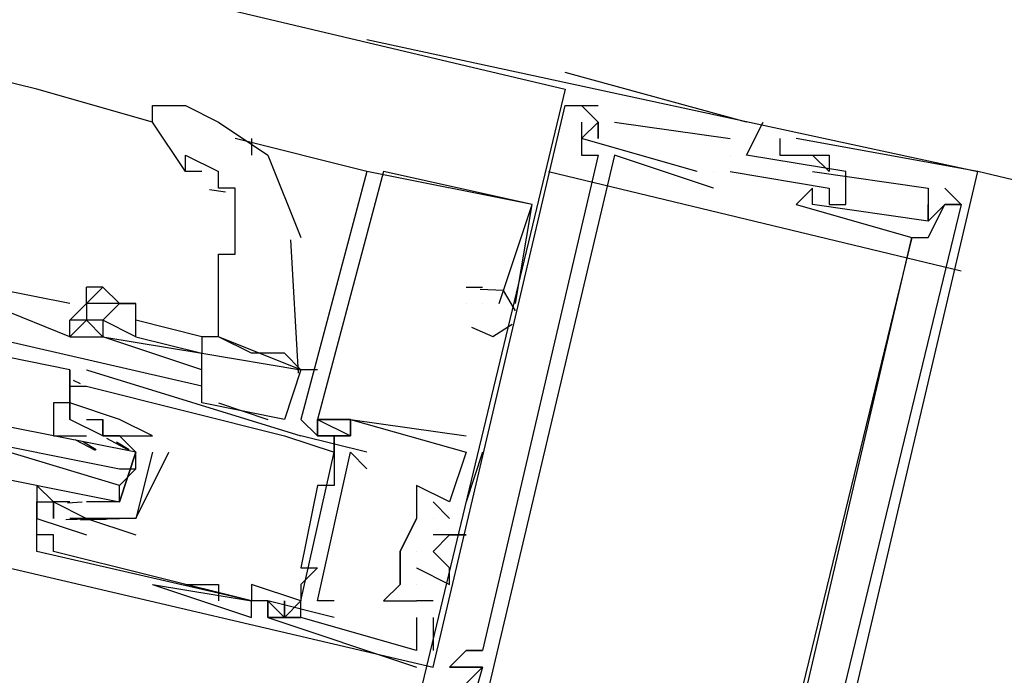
# Model space of a CAD drawing. Header units: feet. Extents: x -79 to 198, y -22 to 181.
# Tile 40 of 256: x 84.573 to 85.368, y 15.998 to 16.527. Entities that reach past the tile are written whole.
import ezdxf

# ---------------------------------------------------------------- set-up
doc = ezdxf.new("R2010")
doc.units = ezdxf.units.FT
doc.layers.add('A-LINEA', color=7, linetype='CONTINUOUS')

msp = doc.modelspace()

# ---------------------------------------------------------------- linework, layer by layer
at = {"layer": 'A-LINEA'}
for p, q in [((77.9067, 18.1511), (85.0133, 16.4711)), ((84.5867, 16.4711), (81.4667, 17.2178)), ((84.8533, 16.5111), (85.3467, 16.4044)), ((85.16, 16.4444), (85.0133, 16.4844)), ((85.0133, 16.4844), (85.0133, 16.4844)), ((85.16, 16.4444), (85.0133, 16.4844)), ((85.0133, 16.4844), (85.0133, 16.4844)), ((85.16, 16.4444), (85.0133, 16.4844)), ((85.0133, 16.4844), (85.0133, 16.4844)), ((84.68, 16.4444), (84.5867, 16.4711)), ((85.0133, 16.4711), (85.0133, 16.4711)), ((85.0133, 16.4711), (85.0133, 16.4711)), ((85.0133, 16.4711), (85.0133, 16.4711)), ((85.0133, 16.4578), (85.0133, 16.4578)), ((85.0133, 16.4578), (85.0133, 16.4578)), ((85.0133, 16.4578), (85.0133, 16.4578)), ((85.0267, 16.4578), (85.04, 16.4444)), ((85.0267, 16.4578), (85.0267, 16.4578)), ((85.0267, 16.4578), (85.04, 16.4444)), ((85.0267, 16.4578), (85.0267, 16.4578)), ((85.0267, 16.4578), (85.04, 16.4444)), ((85.0267, 16.4578), (85.0267, 16.4578)), ((85.04, 16.4578), (85.04, 16.4578)), ((85.04, 16.4578), (85.04, 16.4578)), ((85.04, 16.4578), (85.04, 16.4578)), ((85.0267, 16.4444), (85.0267, 16.4444)), ((85.0267, 16.4444), (85.0267, 16.4444)), ((85.0267, 16.4444), (85.0267, 16.4444)), ((85.0267, 16.4444), (85.0267, 16.4444)), ((85.0267, 16.4444), (85.0267, 16.4444)), ((85.0267, 16.4444), (85.0267, 16.4444)), ((85.04, 16.4444), (85.04, 16.4444)), ((85.04, 16.4444), (85.04, 16.4444)), ((85.04, 16.4444), (85.04, 16.4444)), ((85.04, 16.4444), (85.04, 16.4444)), ((85.04, 16.4444), (85.04, 16.4444)), ((85.04, 16.4444), (85.04, 16.4444)), ((85.04, 16.4444), (85.04, 16.4444)), ((85.04, 16.4444), (85.04, 16.4444)), ((85.04, 16.4444), (85.04, 16.4444)), ((85.0533, 16.4444), (85.1467, 16.4311)), ((85.0533, 16.4444), (85.0533, 16.4444)), ((85.0533, 16.4444), (85.1467, 16.4311)), ((85.0533, 16.4444), (85.0533, 16.4444)), ((85.0533, 16.4444), (85.1467, 16.4311)), ((85.0533, 16.4444), (85.0533, 16.4444)), ((85.16, 16.4444), (85.16, 16.4444)), ((85.16, 16.4444), (85.16, 16.4444)), ((85.16, 16.4444), (85.16, 16.4444)), ((85.1733, 16.4444), (85.1733, 16.4444)), ((85.1733, 16.4444), (85.1733, 16.4444)), ((85.1733, 16.4444), (85.1733, 16.4444)), ((84.8533, 16.4044), (84.7467, 16.4311)), ((84.76, 16.4311), (84.76, 16.4178)), ((85.0267, 16.4311), (85.0267, 16.4311)), ((85.0267, 16.4311), (85.0267, 16.4311)), ((85.0267, 16.4311), (85.0267, 16.4311)), ((85.04, 16.4311), (85.04, 16.4311)), ((85.04, 16.4311), (85.04, 16.4311)), ((85.04, 16.4311), (85.04, 16.4311)), ((85.1467, 16.4311), (85.1467, 16.4311)), ((85.1467, 16.4311), (85.1467, 16.4311)), ((85.1467, 16.4311), (85.1467, 16.4311)), ((85.1867, 16.4311), (85.1867, 16.4311)), ((85.1867, 16.4311), (85.1867, 16.4311)), ((85.1867, 16.4311), (85.1867, 16.4311)), ((85.2, 16.4311), (85.2, 16.4311)), ((85.2, 16.4311), (85.2, 16.4311)), ((85.2, 16.4311), (85.2, 16.4311)), ((85.0267, 16.4178), (85.0267, 16.4178)), ((85.0267, 16.4178), (85.0267, 16.4178)), ((85.0267, 16.4178), (85.0267, 16.4178)), ((85.04, 16.4178), (85.04, 16.4178)), ((85.04, 16.4178), (85.04, 16.4178)), ((85.04, 16.4178), (85.04, 16.4178)), ((85.0533, 16.4178), (85.0533, 16.4178)), ((85.0533, 16.4178), (85.0533, 16.4178)), ((85.0533, 16.4178), (85.0533, 16.4178)), ((85.1467, 16.4178), (85.1467, 16.4178)), ((85.1467, 16.4178), (85.1467, 16.4178)), ((85.1467, 16.4178), (85.1467, 16.4178)), ((85.1467, 16.4178), (85.1467, 16.4178)), ((85.1467, 16.4178), (85.1467, 16.4178)), ((85.1467, 16.4178), (85.1467, 16.4178)), ((85.16, 16.4178), (85.16, 16.4178)), ((85.16, 16.4178), (85.16, 16.4178)), ((85.16, 16.4178), (85.16, 16.4178)), ((85.1867, 16.4178), (85.1867, 16.4178)), ((85.1867, 16.4178), (85.1867, 16.4178)), ((85.1867, 16.4178), (85.1867, 16.4178)), ((85.2, 16.4178), (85.2, 16.4178)), ((85.2, 16.4178), (85.2, 16.4178)), ((85.2, 16.4178), (85.2, 16.4178)), ((85.2133, 16.4178), (85.2133, 16.4178)), ((85.2133, 16.4178), (85.2133, 16.4178)), ((85.2133, 16.4178), (85.2133, 16.4178)), ((85.2267, 16.4178), (85.2267, 16.4178)), ((85.2267, 16.4178), (85.2267, 16.4178)), ((85.2267, 16.4178), (85.2267, 16.4178)), ((84.72, 16.4044), (84.7067, 16.4044)), ((84.8533, 16.4044), (84.8533, 16.4044)), ((84.8533, 16.4044), (84.8533, 16.4044)), ((84.8533, 16.4044), (84.8533, 16.4044)), ((84.8533, 16.4044), (84.8533, 16.4044)), ((84.8533, 16.4044), (84.8533, 16.4044)), ((84.8533, 16.4044), (84.8533, 16.4044)), ((84.8667, 16.4044), (84.8667, 16.4044)), ((84.8667, 16.4044), (84.8667, 16.4044)), ((84.8667, 16.4044), (84.8667, 16.4044)), ((85, 16.4044), (85.3333, 16.3244)), ((85.12, 16.4044), (85.12, 16.4044)), ((85.12, 16.4044), (85.12, 16.4044)), ((85.12, 16.4044), (85.12, 16.4044)), ((85.1333, 16.4044), (85.1333, 16.4044)), ((85.1333, 16.4044), (85.1333, 16.4044)), ((85.1333, 16.4044), (85.1333, 16.4044)), ((85.1333, 16.4044), (85.1333, 16.4044)), ((85.1333, 16.4044), (85.1333, 16.4044)), ((85.1333, 16.4044), (85.1333, 16.4044)), ((85.1467, 16.4044), (85.1467, 16.4044)), ((85.1467, 16.4044), (85.1467, 16.4044)), ((85.1467, 16.4044), (85.1467, 16.4044)), ((85.2133, 16.4044), (85.2133, 16.4044)), ((85.2133, 16.4044), (85.2133, 16.4044)), ((85.2133, 16.4044), (85.2133, 16.4044)), ((85.2267, 16.4044), (85.2267, 16.4044)), ((85.2267, 16.4044), (85.2267, 16.4044)), ((85.2267, 16.4044), (85.2267, 16.4044)), ((85.24, 16.4044), (85.24, 16.4044)), ((85.24, 16.4044), (85.24, 16.4044)), ((85.24, 16.4044), (85.24, 16.4044)), ((88.7067, 15.6044), (85.3467, 16.4044)), ((85.3467, 16.4044), (85.3467, 16.4044)), ((85.3467, 16.4044), (85.3467, 16.4044)), ((85.3467, 16.4044), (85.3467, 16.4044)), ((84.7389, 16.3878), (84.7261, 16.3897)), ((85.1333, 16.3911), (85.1333, 16.3911)), ((85.1333, 16.3911), (85.1333, 16.3911)), ((85.1333, 16.3911), (85.1333, 16.3911)), ((85.2133, 16.3911), (85.2133, 16.3911)), ((85.2133, 16.3911), (85.2133, 16.3911)), ((85.2133, 16.3911), (85.2133, 16.3911)), ((85.2267, 16.3911), (85.2267, 16.3911)), ((85.2267, 16.3911), (85.2267, 16.3911)), ((85.2267, 16.3911), (85.2267, 16.3911)), ((85.3067, 16.3911), (85.3067, 16.3911)), ((85.3067, 16.3911), (85.3067, 16.3911)), ((85.3067, 16.3911), (85.3067, 16.3911)), ((85.32, 16.3911), (85.3333, 16.3778)), ((85.32, 16.3911), (85.32, 16.3911)), ((85.32, 16.3911), (85.3333, 16.3778)), ((85.32, 16.3911), (85.32, 16.3911)), ((85.32, 16.3911), (85.3333, 16.3778)), ((85.32, 16.3911), (85.32, 16.3911)), ((84.9733, 16.2978), (84.9867, 16.3778)), ((84.9733, 16.2978), (84.9867, 16.3778)), ((84.9733, 16.2978), (84.9867, 16.3778)), ((84.9867, 16.3778), (84.9867, 16.3778)), ((84.9867, 16.3778), (84.9867, 16.3778)), ((84.9867, 16.3778), (84.9867, 16.3778)), ((84.9867, 16.3778), (84.9867, 16.3778)), ((84.9867, 16.3778), (84.9867, 16.3778)), ((84.9867, 16.3778), (84.9867, 16.3778)), ((85.2, 16.3778), (85.2, 16.3778)), ((85.2, 16.3778), (85.2, 16.3778)), ((85.2, 16.3778), (85.2, 16.3778)), ((85.2133, 16.3778), (85.2133, 16.3778)), ((85.2133, 16.3778), (85.2133, 16.3778)), ((85.2133, 16.3778), (85.2133, 16.3778)), ((85.2267, 16.3778), (85.2267, 16.3778)), ((85.2267, 16.3778), (85.2267, 16.3778)), ((85.2267, 16.3778), (85.2267, 16.3778)), ((85.24, 16.3778), (85.24, 16.3778)), ((85.24, 16.3778), (85.24, 16.3778)), ((85.24, 16.3778), (85.24, 16.3778)), ((85.3067, 16.3778), (85.3067, 16.3778)), ((85.3067, 16.3778), (85.3067, 16.3778)), ((85.3067, 16.3778), (85.3067, 16.3778)), ((85.32, 16.3778), (85.32, 16.3778)), ((85.32, 16.3778), (85.32, 16.3778)), ((85.32, 16.3778), (85.32, 16.3778)), ((85.32, 16.3778), (85.32, 16.3778)), ((85.32, 16.3778), (85.32, 16.3778)), ((85.32, 16.3778), (85.32, 16.3778)), ((85.32, 16.3778), (85.32, 16.3778)), ((85.32, 16.3778), (85.32, 16.3778)), ((85.32, 16.3778), (85.32, 16.3778)), ((85.3333, 16.3778), (85.3333, 16.3778)), ((85.3333, 16.3778), (85.3333, 16.3778)), ((85.3333, 16.3778), (85.3333, 16.3778)), ((85.3067, 16.3644), (85.3067, 16.3644)), ((85.3067, 16.3644), (85.3067, 16.3644)), ((85.3067, 16.3644), (85.3067, 16.3644)), ((85.3067, 16.3644), (85.3067, 16.3644)), ((85.3067, 16.3644), (85.3067, 16.3644)), ((85.3067, 16.3644), (85.3067, 16.3644)), ((84.7979, 16.2416), (84.7917, 16.3493)), ((85.2933, 16.3511), (85.2933, 16.3511)), ((85.2933, 16.3511), (85.2933, 16.3511)), ((85.2933, 16.3511), (85.2933, 16.3511)), ((85.2933, 16.3511), (85.2933, 16.3511)), ((85.2933, 16.3511), (85.2933, 16.3511)), ((85.2933, 16.3511), (85.2933, 16.3511)), ((85.3067, 16.3511), (85.3067, 16.3511)), ((85.3067, 16.3511), (85.3067, 16.3511)), ((85.3067, 16.3511), (85.3067, 16.3511)), ((84.6133, 16.2978), (84.5467, 16.3111)), ((84.64, 16.3111), (84.6267, 16.3111)), ((84.9333, 16.3111), (84.9467, 16.3111)), ((84.9333, 16.3111), (84.9333, 16.3111)), ((84.9333, 16.3111), (84.9467, 16.3111)), ((84.9333, 16.3111), (84.9333, 16.3111)), ((84.9333, 16.3111), (84.9467, 16.3111)), ((84.9333, 16.3111), (84.9333, 16.3111)), ((84.9467, 16.3111), (84.9467, 16.3111)), ((84.9467, 16.3111), (84.9467, 16.3111)), ((84.9467, 16.3111), (84.9467, 16.3111)), ((84.6133, 16.2711), (84.5467, 16.2978)), ((84.6267, 16.2978), (84.6267, 16.2978)), ((84.9333, 16.2978), (84.9333, 16.2978)), ((84.9333, 16.2978), (84.9333, 16.2978)), ((84.9333, 16.2978), (84.9333, 16.2978)), ((84.9333, 16.2978), (84.9333, 16.2978)), ((84.9333, 16.2978), (84.9333, 16.2978)), ((84.9333, 16.2978), (84.9333, 16.2978)), ((84.9467, 16.2978), (84.9467, 16.2978)), ((84.9467, 16.2978), (84.9467, 16.2978)), ((84.9467, 16.2978), (84.9467, 16.2978)), ((84.96, 16.2978), (84.96, 16.2978)), ((84.96, 16.2978), (84.96, 16.2978)), ((84.96, 16.2978), (84.96, 16.2978)), ((84.96, 16.2978), (84.96, 16.2978)), ((84.96, 16.2978), (84.96, 16.2978)), ((84.96, 16.2978), (84.96, 16.2978)), ((84.96, 16.2978), (84.96, 16.2978)), ((84.96, 16.2978), (84.96, 16.2978)), ((84.96, 16.2978), (84.96, 16.2978)), ((84.9733, 16.2978), (84.9733, 16.2978)), ((84.9733, 16.2978), (84.9733, 16.2978)), ((84.9733, 16.2978), (84.9733, 16.2978)), ((84.6267, 16.2844), (84.6133, 16.2844)), ((84.6267, 16.2844), (84.6133, 16.2844)), ((84.72, 16.2711), (84.6667, 16.2844)), ((84.72, 16.2311), (84.5467, 16.2711)), ((84.6133, 16.2711), (84.6133, 16.2711)), ((84.6667, 16.2711), (84.72, 16.2578)), ((84.7333, 16.2711), (84.7333, 16.2711)), ((84.7333, 16.2711), (84.7333, 16.2711)), ((84.72, 16.2578), (84.72, 16.2578)), ((84.6267, 16.2444), (84.8, 16.1911)), ((84.6267, 16.2444), (84.6267, 16.2444)), ((84.8133, 16.2444), (84.8, 16.2444)), ((84.616, 16.236), (84.6216, 16.2333)), ((84.616, 16.236), (84.6216, 16.2333)), ((84.616, 16.236), (84.6216, 16.2333)), ((84.6133, 16.2311), (84.6133, 16.2044)), ((84.6133, 16.2311), (84.6133, 16.2311)), ((84.6133, 16.2311), (84.6133, 16.2311)), ((84.6133, 16.2311), (84.6133, 16.2311)), ((84.6133, 16.2311), (84.6133, 16.2311)), ((84.6133, 16.2311), (84.6133, 16.2311)), ((84.6267, 16.2311), (84.6267, 16.2311)), ((84.6267, 16.2311), (84.6267, 16.2311)), ((84.6133, 16.2178), (84.6133, 16.2178)), ((84.7867, 16.2044), (84.72, 16.2178)), ((84.7333, 16.2178), (84.7733, 16.2044)), ((84.6133, 16.2044), (84.6133, 16.2044)), ((84.6267, 16.2044), (84.6267, 16.2044)), ((84.64, 16.2044), (84.64, 16.2044)), ((84.64, 16.2044), (84.64, 16.2044)), ((84.6533, 16.2044), (84.6533, 16.2044)), ((84.8, 16.2044), (84.8, 16.2044)), ((84.8, 16.2044), (84.8, 16.2044)), ((84.8, 16.2044), (84.8, 16.2044)), ((84.8, 16.2044), (84.8, 16.2044)), ((84.8133, 16.2044), (84.8133, 16.2044)), ((84.8133, 16.2044), (84.8133, 16.2044)), ((84.8133, 16.2044), (84.8133, 16.2044)), ((84.8133, 16.2044), (84.8133, 16.2044)), ((84.8133, 16.2044), (84.8133, 16.2044)), ((84.8133, 16.2044), (84.8133, 16.2044)), ((84.84, 16.2044), (84.84, 16.2044)), ((84.84, 16.2044), (84.84, 16.2044)), ((84.84, 16.2044), (84.84, 16.2044)), ((84.84, 16.2044), (84.84, 16.2044)), ((84.84, 16.2044), (84.84, 16.2044)), ((84.84, 16.2044), (84.84, 16.2044)), ((84.84, 16.2044), (84.84, 16.2044)), ((84.84, 16.2044), (84.84, 16.2044)), ((84.84, 16.2044), (84.84, 16.2044)), ((84.6133, 16.1911), (84.6133, 16.1911)), ((84.6133, 16.1911), (84.6267, 16.1911)), ((84.6174, 16.1881), (84.6337, 16.1796)), ((84.6244, 16.1863), (84.6346, 16.18)), ((84.6267, 16.1911), (84.6267, 16.1911)), ((84.64, 16.1911), (84.64, 16.1911)), ((84.6428, 16.1891), (84.6608, 16.1795)), ((84.6511, 16.1863), (84.6613, 16.18)), ((84.68, 16.1911), (84.68, 16.1911)), ((84.68, 16.1911), (84.68, 16.1911)), ((84.7867, 16.1911), (84.7867, 16.1911)), ((84.8533, 16.1778), (84.8, 16.1911)), ((84.8, 16.1911), (84.8, 16.1911)), ((84.8, 16.1911), (84.8, 16.1911)), ((84.8133, 16.1911), (84.8133, 16.1911)), ((84.8133, 16.1911), (84.8133, 16.1911)), ((84.8133, 16.1911), (84.8133, 16.1911)), ((84.8133, 16.1911), (84.8133, 16.1911)), ((84.8133, 16.1911), (84.8133, 16.1911)), ((84.8133, 16.1911), (84.8133, 16.1911)), ((84.8267, 16.1911), (84.8267, 16.1778)), ((84.8267, 16.1911), (84.8267, 16.1778)), ((84.8267, 16.1911), (84.8267, 16.1911)), ((84.8267, 16.1911), (84.8267, 16.1911)), ((84.8267, 16.1911), (84.8267, 16.1778)), ((84.8267, 16.1911), (84.8267, 16.1778)), ((84.8267, 16.1911), (84.8267, 16.1911)), ((84.8267, 16.1911), (84.8267, 16.1911)), ((84.8267, 16.1911), (84.8267, 16.1778)), ((84.8267, 16.1911), (84.8267, 16.1778)), ((84.8267, 16.1911), (84.8267, 16.1911)), ((84.8267, 16.1911), (84.8267, 16.1911)), ((84.84, 16.1911), (84.84, 16.1911)), ((84.84, 16.1911), (84.84, 16.1911)), ((84.84, 16.1911), (84.84, 16.1911)), ((84.84, 16.1911), (84.84, 16.1911)), ((84.84, 16.1911), (84.84, 16.1911)), ((84.84, 16.1911), (84.84, 16.1911)), ((84.9333, 16.1911), (84.9333, 16.1911)), ((84.9333, 16.1911), (84.9333, 16.1911)), ((84.9333, 16.1911), (84.9333, 16.1911)), ((84.6533, 16.1778), (84.6533, 16.1778)), ((84.68, 16.1778), (84.68, 16.1778)), ((84.6933, 16.1778), (84.6933, 16.1778)), ((84.8, 16.0578), (84.8267, 16.1778)), ((84.8, 16.0578), (84.8267, 16.1778)), ((84.8, 16.0578), (84.8267, 16.1778)), ((84.8267, 16.1778), (84.8267, 16.1778)), ((84.84, 16.1778), (84.84, 16.1778)), ((84.8533, 16.1778), (84.8533, 16.1778)), ((84.9467, 16.1778), (84.9333, 16.1378)), ((84.9333, 16.1778), (84.9333, 16.1778)), ((84.9333, 16.1778), (84.9333, 16.1778)), ((84.9467, 16.1778), (84.9333, 16.1378)), ((84.9333, 16.1778), (84.9333, 16.1778)), ((84.9333, 16.1778), (84.9333, 16.1778)), ((84.9467, 16.1778), (84.9333, 16.1378)), ((84.9333, 16.1778), (84.9333, 16.1778)), ((84.9333, 16.1778), (84.9333, 16.1778)), ((84.9467, 16.1778), (84.9467, 16.1778)), ((84.9467, 16.1778), (84.9467, 16.1778)), ((84.9467, 16.1778), (84.9467, 16.1778)), ((84.6667, 16.1644), (84.6533, 16.1511)), ((84.8267, 16.1644), (84.8267, 16.1644)), ((84.8533, 16.1644), (84.8533, 16.1644)), ((84.8133, 16.1511), (84.8133, 16.1511)), ((84.8267, 16.1511), (84.8267, 16.1511)), ((84.8933, 16.1511), (84.8933, 16.1511)), ((84.8933, 16.1511), (84.8933, 16.1511)), ((84.8933, 16.1511), (84.8933, 16.1511)), ((84.5867, 16.1378), (84.5867, 16.1378)), ((84.6, 16.1378), (84.6, 16.1378)), ((84.6133, 16.1378), (84.6, 16.1378)), ((84.6231, 16.1376), (84.6113, 16.1366)), ((84.6133, 16.1378), (84.6133, 16.1378)), ((84.64, 16.1378), (84.64, 16.1378)), ((84.8933, 16.1378), (84.8933, 16.1244)), ((84.9067, 16.1378), (84.92, 16.1244)), ((84.9067, 16.1378), (84.9067, 16.1378)), ((84.9067, 16.1378), (84.92, 16.1244)), ((84.9067, 16.1378), (84.9067, 16.1378)), ((84.9067, 16.1378), (84.92, 16.1244)), ((84.9067, 16.1378), (84.9067, 16.1378)), ((84.92, 16.1378), (84.92, 16.1378)), ((84.92, 16.1378), (84.92, 16.1378)), ((84.92, 16.1378), (84.92, 16.1378)), ((84.92, 16.1378), (84.92, 16.1378)), ((84.92, 16.1378), (84.92, 16.1378)), ((84.92, 16.1378), (84.92, 16.1378)), ((84.9333, 16.1378), (84.9333, 16.1378)), ((84.9333, 16.1378), (84.9333, 16.1378)), ((84.9333, 16.1378), (84.9333, 16.1378)), ((84.5867, 16.1244), (84.5867, 16.1244)), ((84.6284, 16.1237), (84.6101, 16.1234)), ((84.6133, 16.1244), (84.6133, 16.1244)), ((84.6423, 16.1236), (84.6219, 16.123)), ((84.6267, 16.1244), (84.6267, 16.1244)), ((84.6267, 16.1244), (84.6267, 16.1244)), ((84.6498, 16.1243), (84.6379, 16.1233)), ((84.6667, 16.1244), (84.6667, 16.1244)), ((84.6667, 16.1244), (84.6667, 16.1244)), ((84.8933, 16.1244), (84.8933, 16.1244)), ((84.8933, 16.1244), (84.8933, 16.1244)), ((84.8933, 16.1244), (84.8933, 16.1244)), ((84.9067, 16.1244), (84.9067, 16.1244)), ((84.9067, 16.1244), (84.9067, 16.1244)), ((84.9067, 16.1244), (84.9067, 16.1244)), ((84.92, 16.1244), (84.92, 16.1244)), ((84.92, 16.1244), (84.92, 16.1244)), ((84.92, 16.1244), (84.92, 16.1244)), ((84.5867, 16.1111), (84.5867, 16.1111)), ((84.6, 16.1111), (84.6, 16.1111)), ((84.6267, 16.1111), (84.6267, 16.1111)), ((84.6667, 16.1111), (84.6667, 16.1111)), ((84.9067, 16.1111), (84.9067, 16.1111)), ((84.9067, 16.1111), (84.9067, 16.1111)), ((84.9067, 16.1111), (84.9067, 16.1111)), ((84.92, 16.1111), (84.92, 16.1111)), ((84.92, 16.1111), (84.92, 16.1111)), ((84.92, 16.1111), (84.92, 16.1111)), ((84.9333, 16.1111), (84.9333, 16.1111)), ((84.9333, 16.1111), (84.9333, 16.1111)), ((84.9333, 16.1111), (84.9333, 16.1111)), ((84.5067, 16.0978), (84.9067, 16.0044)), ((84.5867, 16.0978), (84.5867, 16.0978)), ((84.6, 16.0978), (84.6, 16.0978)), ((84.88, 16.0978), (84.88, 16.0978)), ((84.88, 16.0978), (84.88, 16.0978)), ((84.88, 16.0978), (84.88, 16.0978)), ((84.88, 16.0978), (84.88, 16.0978)), ((84.88, 16.0978), (84.88, 16.0978)), ((84.8933, 16.0978), (84.8933, 16.0978)), ((84.8933, 16.0978), (84.8933, 16.0978)), ((84.8933, 16.0978), (84.8933, 16.0978)), ((84.9067, 16.0978), (84.9067, 16.0978)), ((84.9067, 16.0978), (84.9067, 16.0978)), ((84.9067, 16.0978), (84.9067, 16.0978)), ((84.8, 16.0844), (84.8, 16.0844)), ((84.8133, 16.0844), (84.8133, 16.0844)), ((84.8933, 16.0844), (84.8933, 16.0844)), ((84.8933, 16.0844), (84.8933, 16.0844)), ((84.8933, 16.0844), (84.8933, 16.0844)), ((84.92, 16.0844), (84.92, 16.0844)), ((84.92, 16.0844), (84.92, 16.0844)), ((84.92, 16.0844), (84.92, 16.0844)), ((84.68, 16.0711), (84.76, 16.0578)), ((84.68, 16.0711), (84.76, 16.0578)), ((84.7067, 16.0711), (84.7333, 16.0711)), ((84.7067, 16.0711), (84.7067, 16.0711)), ((84.7333, 16.0711), (84.7333, 16.0578)), ((84.76, 16.0711), (84.76, 16.0711)), ((84.8, 16.0711), (84.8, 16.0711)), ((84.88, 16.0711), (84.88, 16.0711)), ((84.88, 16.0711), (84.88, 16.0711)), ((84.88, 16.0711), (84.88, 16.0711)), ((84.8933, 16.0711), (84.8933, 16.0711)), ((84.8933, 16.0711), (84.8933, 16.0711)), ((84.8933, 16.0711), (84.8933, 16.0711)), ((84.92, 16.0711), (84.92, 16.0711)), ((84.92, 16.0711), (84.92, 16.0711)), ((84.92, 16.0711), (84.92, 16.0711)), ((84.76, 16.0578), (84.76, 16.0578)), ((84.76, 16.0578), (84.76, 16.0578)), ((84.7733, 16.0578), (84.7733, 16.0578)), ((84.7733, 16.0578), (84.7733, 16.0578)), ((84.7733, 16.0578), (84.7733, 16.0578)), ((84.7733, 16.0578), (84.7733, 16.0578)), ((84.7733, 16.0444), (84.7733, 16.0578)), ((84.8, 16.0578), (84.8, 16.0578)), ((84.8, 16.0444), (84.8, 16.0578)), ((84.8133, 16.0578), (84.8133, 16.0578)), ((84.8267, 16.0578), (84.8267, 16.0578)), ((84.8667, 16.0578), (84.8667, 16.0578)), ((84.8667, 16.0578), (84.8667, 16.0578)), ((84.8667, 16.0578), (84.8667, 16.0578)), ((84.8933, 16.0578), (84.8933, 16.0578)), ((84.8933, 16.0578), (84.8933, 16.0578)), ((84.8933, 16.0578), (84.8933, 16.0578)), ((84.8933, 16.0578), (84.8933, 16.0578)), ((84.8933, 16.0578), (84.8933, 16.0578)), ((84.8933, 16.0578), (84.8933, 16.0578)), ((84.9067, 16.0578), (84.9067, 16.0578)), ((84.9067, 16.0578), (84.9067, 16.0578)), ((84.9067, 16.0578), (84.9067, 16.0578)), ((84.76, 16.0444), (84.76, 16.0444)), ((84.7733, 16.0444), (84.7733, 16.0444)), ((84.7733, 16.0444), (84.7733, 16.0444)), ((84.7733, 16.0444), (84.7733, 16.0444)), ((84.7733, 16.0444), (84.7733, 16.0444)), ((84.7733, 16.0444), (84.7733, 16.0444)), ((84.7733, 16.0444), (84.7733, 16.0444)), ((84.7867, 16.0444), (84.7867, 16.0444)), ((84.7867, 16.0444), (84.7867, 16.0444)), ((84.7867, 16.0444), (84.7867, 16.0444)), ((84.8, 16.0444), (84.7867, 16.0444)), ((84.8, 16.0444), (84.8, 16.0444)), ((84.8, 16.0444), (84.8, 16.0444)), ((84.8, 16.0444), (84.8, 16.0444)), ((84.8, 16.0444), (84.8, 16.0444)), ((84.8, 16.0444), (84.8, 16.0444)), ((84.8, 16.0444), (84.8, 16.0444)), ((84.8267, 16.0444), (84.8267, 16.0444)), ((84.8933, 16.0444), (84.8933, 16.0444)), ((84.8933, 16.0444), (84.8933, 16.0444)), ((84.8933, 16.0444), (84.8933, 16.0444)), ((84.9067, 16.0444), (84.9067, 16.0178)), ((84.9067, 16.0444), (84.9067, 16.0444)), ((84.9067, 16.0444), (84.9067, 16.0178)), ((84.9067, 16.0444), (84.9067, 16.0444)), ((84.9067, 16.0444), (84.9067, 16.0178)), ((84.9067, 16.0444), (84.9067, 16.0444)), ((84.8933, 16.0178), (84.8933, 16.0178)), ((84.8933, 16.0178), (84.8933, 16.0178)), ((84.8933, 16.0178), (84.8933, 16.0178)), ((84.8933, 16.0178), (84.8933, 16.0178)), ((84.8933, 16.0178), (84.8933, 16.0178)), ((84.8933, 16.0178), (84.8933, 16.0178)), ((84.9067, 16.0178), (84.9067, 16.0178)), ((84.9067, 16.0178), (84.9067, 16.0178)), ((84.9067, 16.0178), (84.9067, 16.0178)), ((84.9333, 16.0178), (84.9333, 16.0178)), ((84.9333, 16.0178), (84.9333, 16.0178)), ((84.9333, 16.0178), (84.9333, 16.0178)), ((84.9467, 16.0178), (84.9467, 16.0178)), ((84.9467, 16.0178), (84.9467, 16.0178)), ((84.9467, 16.0178), (84.9467, 16.0178)), ((84.8933, 16.0044), (84.8933, 16.0044)), ((84.8933, 16.0044), (84.8933, 16.0044)), ((84.8933, 16.0044), (84.8933, 16.0044)), ((84.9067, 16.0044), (84.9067, 16.0044)), ((84.9067, 16.0044), (84.9067, 16.0044)), ((84.9067, 16.0044), (84.9067, 16.0044)), ((84.92, 16.0044), (84.92, 16.0044)), ((84.92, 16.0044), (84.92, 16.0044)), ((84.92, 16.0044), (84.92, 16.0044)), ((84.92, 16.0044), (84.92, 16.0044)), ((84.92, 16.0044), (84.92, 16.0044)), ((84.92, 16.0044), (84.92, 16.0044)), ((84.9333, 16.0044), (84.9333, 16.0044)), ((84.9333, 16.0044), (84.9333, 16.0044)), ((84.9333, 16.0044), (84.9333, 16.0044)), ((84.9333, 16.0044), (84.9333, 16.0044)), ((84.9333, 16.0044), (84.9333, 16.0044)), ((84.9333, 16.0044), (84.9333, 16.0044)), ((84.9467, 16.0044), (84.9467, 16.0044)), ((84.9467, 16.0044), (84.9467, 16.0044)), ((84.9467, 16.0044), (84.9467, 16.0044)), ((84.9467, 16.0044), (84.9467, 16.0044)), ((84.9467, 16.0044), (84.9467, 16.0044)), ((84.9467, 16.0044), (84.9467, 16.0044))]:
    msp.add_line(p, q, dxfattribs=at)
for points in [[(85.0133, 16.4711), (84.8533, 15.8044), (84.8533, 15.7911)], [(85.0133, 16.4711), (84.8533, 15.8044), (84.8533, 15.7911)], [(85.0133, 16.4711), (84.8533, 15.8044), (84.8533, 15.7911)], [(84.7067, 16.4044), (84.68, 16.4444), (84.68, 16.4578), (84.7067, 16.4578)], [(84.7067, 16.4578), (84.7333, 16.4444), (84.7733, 16.4178), (84.8, 16.3511)], [(84.9067, 16.0044), (85.0133, 16.4578), (85.04, 16.4578)], [(84.9067, 16.0044), (85.0133, 16.4578), (85.04, 16.4578)], [(84.9067, 16.0044), (85.0133, 16.4578), (85.04, 16.4578)], [(85.0267, 16.4444), (85.0267, 16.4178), (85.04, 16.4178), (84.9467, 16.0178), (84.9333, 16.0178), (84.92, 16.0044), (84.9333, 16.0044), (84.9467, 16.0044), (84.92, 15.9111)], [(85.0267, 16.4444), (85.0267, 16.4178), (85.04, 16.4178), (84.9467, 16.0178), (84.9333, 16.0178), (84.92, 16.0044), (84.9333, 16.0044), (84.9467, 16.0044), (84.92, 15.9111)], [(85.0267, 16.4444), (85.0267, 16.4178), (85.04, 16.4178), (84.9467, 16.0178), (84.9333, 16.0178), (84.92, 16.0044), (84.9333, 16.0044), (84.9467, 16.0044), (84.92, 15.9111)], [(85.12, 16.4044), (85.0267, 16.4311), (85.04, 16.4444)], [(85.12, 16.4044), (85.0267, 16.4311), (85.04, 16.4444)], [(85.12, 16.4044), (85.0267, 16.4311), (85.04, 16.4444)], [(85.04, 16.4444), (85.04, 16.4311), (85.04, 16.4444)], [(85.04, 16.4444), (85.04, 16.4311), (85.04, 16.4444)], [(85.04, 16.4444), (85.04, 16.4311), (85.04, 16.4444)], [(85.1467, 16.4044), (85.2267, 16.3911), (85.2267, 16.3778), (85.24, 16.3778), (85.24, 16.4044), (85.16, 16.4178), (85.1733, 16.4444)], [(85.1467, 16.4044), (85.2267, 16.3911), (85.2267, 16.3778), (85.24, 16.3778), (85.24, 16.4044), (85.16, 16.4178), (85.1733, 16.4444)], [(85.1467, 16.4044), (85.2267, 16.3911), (85.2267, 16.3778), (85.24, 16.3778), (85.24, 16.4044), (85.16, 16.4178), (85.1733, 16.4444)], [(85.1867, 15.7244), (85.3467, 16.4044), (85.2, 16.4311)], [(85.1867, 16.4311), (85.1867, 16.4178), (85.2, 16.4178), (85.2267, 16.4178), (85.2267, 16.4044), (85.2133, 16.4178)], [(85.1867, 15.7244), (85.3467, 16.4044), (85.2, 16.4311)], [(85.1867, 16.4311), (85.1867, 16.4178), (85.2, 16.4178), (85.2267, 16.4178), (85.2267, 16.4044), (85.2133, 16.4178)], [(85.1867, 15.7244), (85.3467, 16.4044), (85.2, 16.4311)], [(85.1867, 16.4311), (85.1867, 16.4178), (85.2, 16.4178), (85.2267, 16.4178), (85.2267, 16.4044), (85.2133, 16.4178)], [(84.7067, 16.4044), (84.7067, 16.4178), (84.7333, 16.4044)], [(85.1333, 16.3911), (85.0533, 16.4178), (84.9333, 15.9111), (85.0133, 15.8978), (85.0133, 15.8978)], [(85.1333, 16.3911), (85.0533, 16.4178), (84.9333, 15.9111), (85.0133, 15.8978), (85.0133, 15.8978)], [(85.1333, 16.3911), (85.0533, 16.4178), (84.9333, 15.9111), (85.0133, 15.8978), (85.0133, 15.8978)], [(84.7333, 16.2711), (84.7333, 16.2844), (84.7333, 16.2978), (84.7333, 16.3244), (84.7333, 16.3378), (84.7467, 16.3378), (84.7467, 16.3511), (84.7467, 16.3644), (84.7467, 16.3778), (84.7467, 16.3911), (84.7333, 16.3911), (84.7333, 16.4044)], [(84.9867, 16.3778), (84.8533, 16.4044), (84.8, 16.2044), (84.8133, 16.1911), (84.8133, 16.2044), (84.84, 16.2044), (84.84, 16.1911), (84.8267, 16.1911), (84.84, 16.1911), (84.84, 16.2044), (84.9333, 16.1778), (84.92, 16.1378), (84.8933, 16.1511), (84.8933, 16.1244), (84.88, 16.0978), (84.88, 16.0711), (84.8667, 16.0578), (84.8933, 16.0578)], [(84.9867, 16.3778), (84.8533, 16.4044), (84.8, 16.2044), (84.8133, 16.1911), (84.8133, 16.2044), (84.84, 16.2044), (84.84, 16.1911), (84.8267, 16.1911), (84.84, 16.1911), (84.84, 16.2044), (84.9333, 16.1778), (84.92, 16.1378), (84.8933, 16.1511), (84.8933, 16.1244), (84.88, 16.0978), (84.88, 16.0711), (84.8667, 16.0578), (84.8933, 16.0578)], [(84.9867, 16.3778), (84.8533, 16.4044), (84.8, 16.2044), (84.8133, 16.1911), (84.8133, 16.2044), (84.84, 16.2044), (84.84, 16.1911), (84.8267, 16.1911), (84.84, 16.1911), (84.84, 16.2044), (84.9333, 16.1778), (84.92, 16.1378), (84.8933, 16.1511), (84.8933, 16.1244), (84.88, 16.0978), (84.88, 16.0711), (84.8667, 16.0578), (84.8933, 16.0578)], [(84.96, 16.2978), (84.9867, 16.3778), (84.8667, 16.4044), (84.8133, 16.2044), (84.84, 16.2044), (84.84, 16.2044), (84.9333, 16.1911)], [(84.96, 16.2978), (84.9867, 16.3778), (84.8667, 16.4044), (84.8133, 16.2044), (84.84, 16.2044), (84.84, 16.2044), (84.9333, 16.1911)], [(84.96, 16.2978), (84.9867, 16.3778), (84.8667, 16.4044), (84.8133, 16.2044), (84.84, 16.2044), (84.84, 16.2044), (84.9333, 16.1911)], [(85.2133, 16.4044), (85.3067, 16.3911), (85.3067, 16.3644), (85.3067, 16.3778)], [(85.2133, 16.4044), (85.3067, 16.3911), (85.3067, 16.3644), (85.3067, 16.3778)], [(85.2133, 16.4044), (85.3067, 16.3911), (85.3067, 16.3644), (85.3067, 16.3778)], [(85.1733, 15.8578), (85.2, 15.9511), (85.2133, 15.9378), (85.2133, 15.9511), (85.2, 15.9511), (85.2933, 16.3511), (85.3067, 16.3511), (85.32, 16.3778), (85.3333, 16.3778), (85.32, 16.3778), (85.3067, 16.3644), (85.2133, 16.3778), (85.2133, 16.3911), (85.2, 16.3778), (85.2933, 16.3511), (85.1733, 15.8578), (85.08, 15.8844)], [(85.1733, 15.8578), (85.2, 15.9511), (85.2133, 15.9378), (85.2133, 15.9511), (85.2, 15.9511), (85.2933, 16.3511), (85.3067, 16.3511), (85.32, 16.3778), (85.3333, 16.3778), (85.32, 16.3778), (85.3067, 16.3644), (85.2133, 16.3778), (85.2133, 16.3911), (85.2, 16.3778), (85.2933, 16.3511), (85.1733, 15.8578), (85.08, 15.8844)], [(85.1733, 15.8578), (85.2, 15.9511), (85.2133, 15.9378), (85.2133, 15.9511), (85.2, 15.9511), (85.2933, 16.3511), (85.3067, 16.3511), (85.32, 16.3778), (85.3333, 16.3778), (85.32, 16.3778), (85.3067, 16.3644), (85.2133, 16.3778), (85.2133, 16.3911), (85.2, 16.3778), (85.2933, 16.3511), (85.1733, 15.8578), (85.08, 15.8844)], [(85.3333, 16.3778), (85.2267, 15.9378), (85.2133, 15.9378), (85.2, 15.9511)], [(85.3333, 16.3778), (85.2267, 15.9378), (85.2133, 15.9378), (85.2, 15.9511)], [(85.3333, 16.3778), (85.2267, 15.9378), (85.2133, 15.9378), (85.2, 15.9511)], [(84.6133, 16.2711), (84.6133, 16.2844), (84.6133, 16.2844), (84.6267, 16.2978), (84.6267, 16.3111)], [(84.6267, 16.2978), (84.64, 16.3111), (84.6533, 16.2978), (84.6533, 16.2978), (84.6533, 16.2978), (84.6533, 16.2978)], [(84.9733, 16.2921), (84.9636, 16.3083), (84.9448, 16.3092)], [(84.9733, 16.2921), (84.9636, 16.3083), (84.9448, 16.3092)], [(84.9733, 16.2921), (84.9636, 16.3083), (84.9448, 16.3092)], [(84.64, 16.2844), (84.6533, 16.2978), (84.6267, 16.2978), (84.6267, 16.2844)], [(84.6533, 16.2978), (84.6533, 16.2978), (84.6667, 16.2978), (84.6533, 16.2978), (84.64, 16.2844)], [(84.6667, 16.2711), (84.6667, 16.2711), (84.6667, 16.2978), (84.6667, 16.2978)], [(84.6267, 16.2844), (84.6133, 16.2711), (84.64, 16.2711)], [(84.64, 16.2844), (84.6267, 16.2844), (84.6267, 16.2844), (84.64, 16.2711)], [(84.6667, 16.2711), (84.64, 16.2844), (84.64, 16.2844), (84.64, 16.2711)], [(84.9376, 16.2787), (84.9549, 16.2712), (84.9707, 16.2813)], [(84.9376, 16.2787), (84.9549, 16.2712), (84.9707, 16.2813)], [(84.9376, 16.2787), (84.9549, 16.2712), (84.9707, 16.2813)], [(84.72, 16.2444), (84.64, 16.2711), (84.64, 16.2711), (84.72, 16.2578)], [(84.7333, 16.2711), (84.7333, 16.2711), (84.72, 16.2711), (84.72, 16.2578), (84.8, 16.2444), (84.8, 16.2444), (84.7333, 16.2711)], [(84.8, 16.2444), (84.7867, 16.2578), (84.76, 16.2578), (84.7333, 16.2711), (84.7333, 16.2711)], [(84.6133, 16.2311), (84.6133, 16.2311), (84.6133, 16.2444), (84.5467, 16.2578)], [(84.72, 16.2178), (84.72, 16.2578), (84.8, 16.2444), (84.7867, 16.2044)], [(84.6133, 16.2444), (84.6133, 16.2311), (84.6133, 16.2444)], [(84.6133, 16.2311), (84.6133, 16.2311), (84.6133, 16.2444)], [(84.6133, 16.2444), (84.6133, 16.2311), (84.6133, 16.2444)], [(84.6133, 16.2311), (84.6133, 16.2311), (84.6133, 16.2444)], [(84.6133, 16.2444), (84.6133, 16.2311), (84.6133, 16.2444)], [(84.6267, 16.2311), (84.7867, 16.1911), (84.8267, 16.1778), (84.8267, 16.1644), (84.8267, 16.1511), (84.8133, 16.1511), (84.8, 16.0844), (84.8133, 16.0844), (84.8, 16.0711), (84.8, 16.0578), (84.76, 16.0711), (84.76, 16.0578), (84.6, 16.0978), (84.6, 16.1111), (84.5867, 16.1111), (84.5867, 16.1244), (84.6267, 16.1111)], [(84.6533, 16.2044), (84.6133, 16.2178), (84.6133, 16.2311), (84.6267, 16.2311)], [(84.6533, 16.1378), (84.6667, 16.1778), (84.6533, 16.1911), (84.64, 16.1911), (84.64, 16.2044), (84.64, 16.1911), (84.6133, 16.2044), (84.6133, 16.2178), (84.6, 16.2178), (84.6, 16.1911), (84.6133, 16.1911)], [(84.52, 16.1644), (84.6533, 16.1378), (84.6533, 16.1511), (84.52, 16.1911), (84.6533, 16.1644), (84.6667, 16.1644), (84.6667, 16.1778), (84.5333, 16.2044)], [(84.6267, 16.2044), (84.64, 16.2044), (84.64, 16.1911), (84.68, 16.1911)], [(84.68, 16.1911), (84.68, 16.1911), (84.6533, 16.2044)], [(84.8133, 16.1911), (84.8133, 16.1911), (84.8133, 16.2044)], [(84.8133, 16.2044), (84.8133, 16.1911), (84.8267, 16.1911), (84.8133, 16.1911)], [(84.8133, 16.1911), (84.8133, 16.2044), (84.84, 16.1911), (84.84, 16.2044), (84.8133, 16.2044), (84.8133, 16.2044)], [(84.8133, 16.1911), (84.8133, 16.1911), (84.8133, 16.2044)], [(84.8133, 16.2044), (84.8133, 16.1911), (84.8267, 16.1911), (84.8133, 16.1911)], [(84.8133, 16.1911), (84.8133, 16.2044), (84.84, 16.1911), (84.84, 16.2044), (84.8133, 16.2044), (84.8133, 16.2044)], [(84.8133, 16.1911), (84.8133, 16.1911), (84.8133, 16.2044)], [(84.8133, 16.2044), (84.8133, 16.1911), (84.8267, 16.1911), (84.8133, 16.1911)], [(84.8133, 16.1911), (84.8133, 16.2044), (84.84, 16.1911), (84.84, 16.2044), (84.8133, 16.2044), (84.8133, 16.2044)], [(84.64, 16.1911), (84.6533, 16.1911), (84.6667, 16.1778), (84.6533, 16.1378), (84.64, 16.1378), (84.6267, 16.1378)], [(84.8267, 16.1778), (84.8267, 16.1911), (84.8267, 16.1778)], [(84.8267, 16.1778), (84.8267, 16.1911), (84.8267, 16.1778)], [(84.8267, 16.1778), (84.8267, 16.1911), (84.8267, 16.1778)], [(84.68, 16.1778), (84.6667, 16.1244), (84.6267, 16.1244), (84.6133, 16.1244)], [(84.6667, 16.1244), (84.6667, 16.1244), (84.6933, 16.1778)], [(84.8267, 16.0578), (84.8133, 16.0578), (84.84, 16.1778), (84.8533, 16.1644)], [(84.6, 16.1378), (84.5867, 16.1511), (84.5867, 16.1244), (84.5867, 16.1378), (84.6, 16.1378), (84.6, 16.1244), (84.6, 16.1378), (84.6267, 16.1244), (84.6533, 16.1244)], [(84.8267, 16.0444), (84.7733, 16.0578), (84.76, 16.0578), (84.5867, 16.0978), (84.5867, 16.1378), (84.6, 16.1378), (84.6, 16.1378)], [(84.6267, 16.1244), (84.6267, 16.1244), (84.6667, 16.1111)], [(84.88, 16.0711), (84.88, 16.0978), (84.88, 16.0978), (84.8933, 16.1244)], [(84.9067, 16.0978), (84.92, 16.1111), (84.9333, 16.1111), (84.9067, 16.1111)], [(84.9067, 16.0978), (84.92, 16.1111), (84.9333, 16.1111), (84.9067, 16.1111)], [(84.9067, 16.0978), (84.92, 16.1111), (84.9333, 16.1111), (84.9067, 16.1111)], [(84.8933, 16.0844), (84.92, 16.0711), (84.92, 16.0844), (84.9067, 16.0978)], [(84.8933, 16.0844), (84.92, 16.0711), (84.92, 16.0844), (84.9067, 16.0978)], [(84.8933, 16.0844), (84.92, 16.0711), (84.92, 16.0844), (84.9067, 16.0978)], [(84.68, 16.0711), (84.68, 16.0711), (84.68, 16.0711), (84.76, 16.0444), (84.76, 16.0578)], [(84.8933, 16.0444), (84.8933, 16.0178), (84.8, 16.0444), (84.7867, 16.0444), (84.8, 16.0444), (84.7733, 16.0444), (84.7733, 16.0578), (84.7733, 16.0444), (84.8933, 16.0044)], [(84.8933, 16.0444), (84.8933, 16.0178), (84.8, 16.0444), (84.7867, 16.0444), (84.8, 16.0444), (84.7733, 16.0444), (84.7733, 16.0578), (84.7733, 16.0444), (84.8933, 16.0044)], [(84.8933, 16.0444), (84.8933, 16.0178), (84.8, 16.0444), (84.7867, 16.0444), (84.8, 16.0444), (84.7733, 16.0444), (84.7733, 16.0578), (84.7733, 16.0444), (84.8933, 16.0044)], [(84.7733, 16.0578), (84.7867, 16.0444), (84.8, 16.0578)], [(84.8, 16.0578), (84.7867, 16.0444), (84.8, 16.0578)], [(84.7867, 16.0578), (84.7867, 16.0444), (84.7867, 16.0578)], [(84.7867, 16.0578), (84.7867, 16.0444), (84.7867, 16.0578)], [(84.9067, 16.0578), (84.9067, 16.0578), (84.8933, 16.0578)], [(84.9067, 16.0578), (84.9067, 16.0578), (84.8933, 16.0578)], [(84.9067, 16.0578), (84.9067, 16.0578), (84.8933, 16.0578)], [(84.7733, 16.0444), (84.7733, 16.0444), (84.7733, 16.0444), (84.8, 16.0444), (84.8, 16.0444), (84.7733, 16.0444)], [(84.92, 16.0044), (84.9333, 16.0178), (84.9333, 16.0178), (84.9467, 16.0178)], [(84.92, 16.0044), (84.9333, 16.0178), (84.9333, 16.0178), (84.9467, 16.0178)], [(84.92, 16.0044), (84.9333, 16.0178), (84.9333, 16.0178), (84.9467, 16.0178)], [(85.1067, 15.8711), (85.1067, 15.8711), (85.1067, 15.8578), (84.8933, 15.9111), (84.9067, 15.9911), (84.9333, 15.9911), (84.9467, 16.0044), (84.9333, 16.0044), (84.92, 16.0044)], [(85.1067, 15.8711), (85.1067, 15.8711), (85.1067, 15.8578), (84.8933, 15.9111), (84.9067, 15.9911), (84.9333, 15.9911), (84.9467, 16.0044), (84.9333, 16.0044), (84.92, 16.0044)], [(85.1067, 15.8711), (85.1067, 15.8711), (85.1067, 15.8578), (84.8933, 15.9111), (84.9067, 15.9911), (84.9333, 15.9911), (84.9467, 16.0044), (84.9333, 16.0044), (84.92, 16.0044)]]:
    msp.add_lwpolyline(points, dxfattribs=at)

doc.saveas('drawing.dxf')
